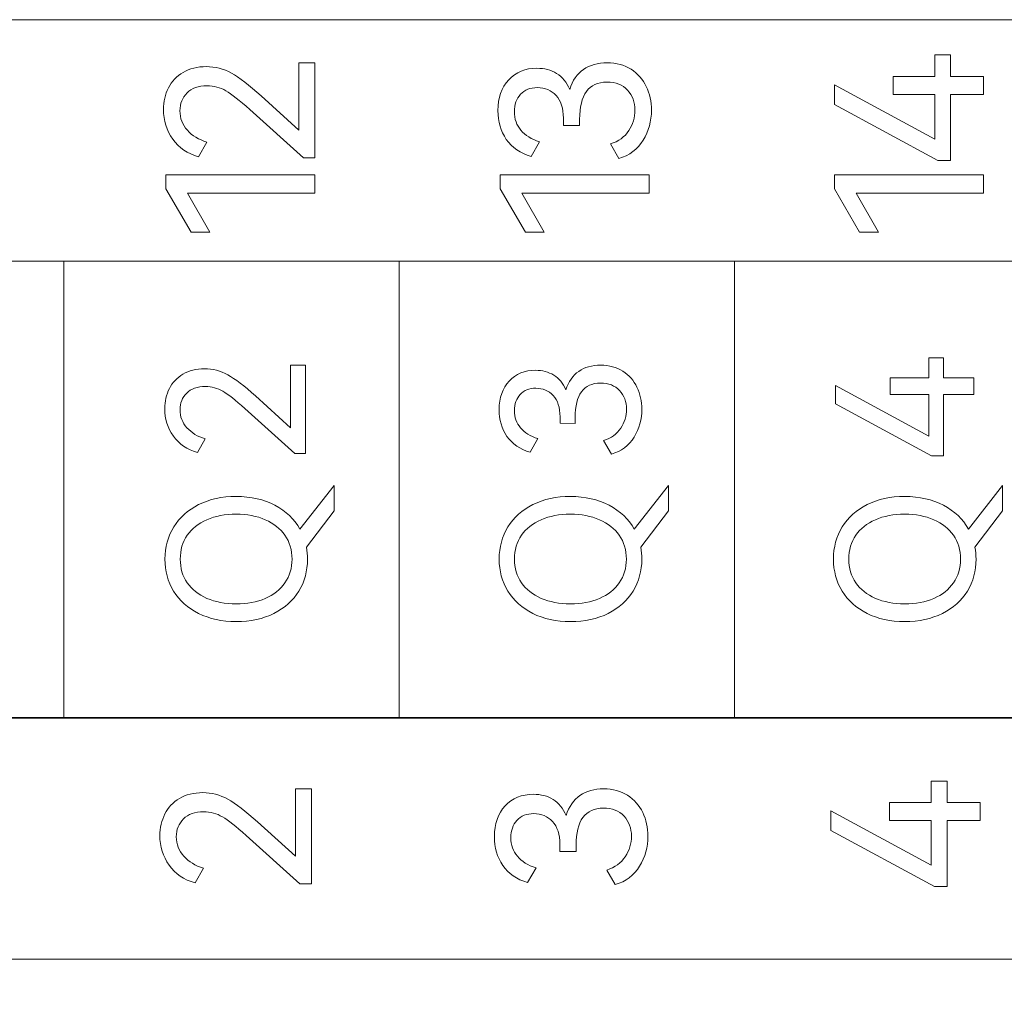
# Model space of a CAD drawing. Header units: millimetres. Extents: x 0 to 427, y 0 to 299.
# Tile 23 of 36: x 133 to 145, y 146 to 158. Entities that reach past the tile are written whole.
import ezdxf

# ---------------------------------------------------------------- set-up
doc = ezdxf.new("R2010")
doc.units = ezdxf.units.MM
doc.header["$LTSCALE"] = 23.1
doc.header["$MEASUREMENT"] = 0
doc.header["$PDSIZE"] = -5
doc.layers.add('IQC尺寸', color=3, linetype='Continuous', lineweight=18)
doc.layers.add('layer 1', color=7, linetype='Continuous')
doc.dimstyles.new('+-0.05', dxfattribs={"dimtxt": 2, "dimasz": 2, "dimexe": 1.25, "dimexo": 0.625, "dimtad": 1, "dimdsep": 46, "dimtxsty": 'Standard', "dimcen": 1.5, "dimdle": 4, "dimadec": 0, "dimazin": 0, "dimtol": 1, "dimtp": 0.05, "dimtm": 0.05, "dimtfac": 1, "dimtmove": 0, "dimatfit": 3, "dimfxl": 1, "dimtolj": 1, "dimarcsym": 0})

# ---------------------------------------------------------------- blocks, each defined once
blk = doc.blocks.new('*D34')
at = {"layer": 'Defpoints', "color": 0}
for p in [(195.984, 164.078), (89.983, 110.187), (195.984, 90.374)]:
    blk.add_point(p, dxfattribs=at)
at = {"layer": 'IQC尺寸', "color": 0, "lineweight": -2}
for p, q in [((195.984, 163.453), (195.984, 89.124)), ((89.983, 109.562), (89.983, 89.124)), ((91.983, 90.374), (193.984, 90.374))]:
    blk.add_line(p, q, dxfattribs=at)
at = {"layer": 'IQC尺寸', "color": 0}
for points in [[(91.983, 90.707), (91.983, 90.041), (89.983, 90.374)], [(193.984, 90.041), (193.984, 90.707), (195.984, 90.374)]]:
    blk.add_solid(points, dxfattribs=at)
at = {"layer": 'IQC尺寸', "color": 0, "insert": (142.984, 92.029), "char_height": 2, "attachment_point": 5}
blk.add_mtext('\\A1;106%%p0.2', dxfattribs=at)

msp = doc.modelspace()

# ---------------------------------------------------------------- linework, layer by layer
at = {"layer": 'layer 1', "lineweight": 9}
for points, knots in [([(125.425, 155.392), (125.425, 155.392), (125.425, 158.324), (125.425, 158.324), (125.425, 158.324), (125.425, 158.324), (162.058, 158.324), (162.058, 158.324), (162.058, 158.324), (162.058, 158.324), (162.058, 155.392), (162.058, 155.392), (162.058, 155.392), (162.058, 155.392), (125.425, 155.392), (125.425, 155.392)], [0, 0, 0, 0, 0.25, 0.25, 0.25, 0.25, 0.5, 0.5, 0.5, 0.5, 0.75, 0.75, 0.75, 0.75, 1, 1, 1, 1]), ([(143.631, 157.636), (143.631, 157.636), (144.138, 157.636), (144.138, 157.636), (144.138, 157.636), (144.138, 157.636), (144.138, 157.896), (144.138, 157.896), (144.138, 157.896), (144.138, 157.896), (144.328, 157.896), (144.328, 157.896), (144.328, 157.896), (144.328, 157.896), (144.328, 157.636), (144.328, 157.636), (144.328, 157.636), (144.328, 157.636), (144.728, 157.636), (144.728, 157.636), (144.728, 157.636), (144.728, 157.636), (144.728, 157.417), (144.728, 157.417), (144.728, 157.417), (144.728, 157.417), (144.328, 157.417), (144.328, 157.417), (144.328, 157.417), (144.328, 157.417), (144.328, 156.616), (144.328, 156.616), (144.328, 156.616), (144.328, 156.616), (144.175, 156.616), (144.175, 156.616), (144.175, 156.616), (144.175, 156.616), (142.918, 157.296), (142.918, 157.296), (142.918, 157.296), (142.918, 157.296), (142.918, 157.535), (142.918, 157.535), (142.918, 157.535), (142.918, 157.535), (144.138, 156.873), (144.138, 156.873), (144.138, 156.873), (144.138, 156.873), (144.138, 157.417), (144.138, 157.417), (144.138, 157.417), (144.138, 157.417), (143.631, 157.417), (143.631, 157.417), (143.631, 157.417), (143.631, 157.417), (143.631, 157.636), (143.631, 157.636)], [0, 0, 0, 0, 0.066667, 0.066667, 0.066667, 0.066667, 0.133333, 0.133333, 0.133333, 0.133333, 0.2, 0.2, 0.2, 0.2, 0.266667, 0.266667, 0.266667, 0.266667, 0.333333, 0.333333, 0.333333, 0.333333, 0.4, 0.4, 0.4, 0.4, 0.466667, 0.466667, 0.466667, 0.466667, 0.533333, 0.533333, 0.533333, 0.533333, 0.6, 0.6, 0.6, 0.6, 0.666667, 0.666667, 0.666667, 0.666667, 0.733333, 0.733333, 0.733333, 0.733333, 0.8, 0.8, 0.8, 0.8, 0.866667, 0.866667, 0.866667, 0.866667, 0.933333, 0.933333, 0.933333, 0.933333, 1, 1, 1, 1]), ([(136.417, 156.984), (136.417, 156.984), (136.417, 157.802), (136.417, 157.802), (136.417, 157.802), (136.417, 157.802), (136.612, 157.802), (136.612, 157.802), (136.612, 157.802), (136.612, 157.802), (136.612, 156.649), (136.612, 156.649), (136.612, 156.649), (136.612, 156.649), (136.471, 156.649), (136.471, 156.649), (136.471, 156.649), (136.471, 156.649), (135.82, 157.234), (135.82, 157.234), (135.82, 157.234), (135.697, 157.344), (135.601, 157.42), (135.532, 157.461), (135.532, 157.461), (135.462, 157.502), (135.386, 157.523), (135.303, 157.523), (135.303, 157.523), (135.198, 157.523), (135.116, 157.493), (135.059, 157.436), (135.059, 157.436), (135.002, 157.379), (134.973, 157.306), (134.973, 157.219), (134.973, 157.219), (134.973, 157.13), (135.003, 157.051), (135.063, 156.984), (135.063, 156.984), (135.122, 156.917), (135.202, 156.868), (135.301, 156.839), (135.301, 156.839), (135.301, 156.839), (135.2, 156.661), (135.2, 156.661), (135.2, 156.661), (135.065, 156.697), (134.96, 156.769), (134.885, 156.876), (134.885, 156.876), (134.81, 156.983), (134.773, 157.102), (134.773, 157.234), (134.773, 157.234), (134.773, 157.329), (134.793, 157.417), (134.833, 157.496), (134.833, 157.496), (134.873, 157.575), (134.933, 157.638), (135.011, 157.684), (135.011, 157.684), (135.089, 157.731), (135.183, 157.755), (135.294, 157.755), (135.294, 157.755), (135.401, 157.755), (135.502, 157.728), (135.597, 157.676), (135.597, 157.676), (135.692, 157.624), (135.814, 157.53), (135.958, 157.399), (135.958, 157.399), (135.958, 157.399), (136.417, 156.984), (136.417, 156.984)], [0, 0, 0, 0, 0.05, 0.05, 0.05, 0.05, 0.1, 0.1, 0.1, 0.1, 0.15, 0.15, 0.15, 0.15, 0.2, 0.2, 0.2, 0.2, 0.25, 0.25, 0.25, 0.25, 0.3, 0.3, 0.3, 0.3, 0.35, 0.35, 0.35, 0.35, 0.4, 0.4, 0.4, 0.4, 0.45, 0.45, 0.45, 0.45, 0.5, 0.5, 0.5, 0.5, 0.55, 0.55, 0.55, 0.55, 0.6, 0.6, 0.6, 0.6, 0.65, 0.65, 0.65, 0.65, 0.7, 0.7, 0.7, 0.7, 0.75, 0.75, 0.75, 0.75, 0.8, 0.8, 0.8, 0.8, 0.85, 0.85, 0.85, 0.85, 0.9, 0.9, 0.9, 0.9, 0.95, 0.95, 0.95, 0.95, 1, 1, 1, 1]), ([(139.704, 157.478), (139.739, 157.587), (139.795, 157.668), (139.872, 157.721), (139.872, 157.721), (139.95, 157.775), (140.045, 157.802), (140.159, 157.802), (140.159, 157.802), (140.271, 157.802), (140.368, 157.775), (140.449, 157.723), (140.449, 157.723), (140.53, 157.671), (140.593, 157.6), (140.634, 157.513), (140.634, 157.513), (140.676, 157.426), (140.697, 157.33), (140.697, 157.226), (140.697, 157.226), (140.697, 157.095), (140.663, 156.973), (140.596, 156.862), (140.596, 156.862), (140.528, 156.751), (140.43, 156.677), (140.3, 156.639), (140.3, 156.639), (140.3, 156.639), (140.198, 156.816), (140.198, 156.816), (140.198, 156.816), (140.297, 156.848), (140.372, 156.902), (140.422, 156.978), (140.422, 156.978), (140.471, 157.054), (140.497, 157.137), (140.497, 157.226), (140.497, 157.226), (140.497, 157.323), (140.467, 157.405), (140.407, 157.47), (140.407, 157.47), (140.347, 157.534), (140.263, 157.567), (140.156, 157.567), (140.156, 157.567), (139.936, 157.567), (139.825, 157.416), (139.825, 157.115), (139.825, 157.115), (139.825, 157.115), (139.825, 157.039), (139.825, 157.039), (139.825, 157.039), (139.825, 157.039), (139.628, 157.041), (139.628, 157.041), (139.628, 157.041), (139.628, 157.041), (139.628, 157.128), (139.628, 157.128), (139.628, 157.128), (139.628, 157.249), (139.598, 157.343), (139.539, 157.405), (139.539, 157.405), (139.48, 157.468), (139.404, 157.5), (139.312, 157.5), (139.312, 157.5), (139.225, 157.5), (139.156, 157.473), (139.107, 157.419), (139.107, 157.419), (139.057, 157.365), (139.033, 157.295), (139.033, 157.209), (139.033, 157.209), (139.033, 157.12), (139.06, 157.044), (139.112, 156.983), (139.112, 156.983), (139.164, 156.922), (139.24, 156.874), (139.339, 156.841), (139.339, 156.841), (139.339, 156.841), (139.238, 156.663), (139.238, 156.663), (139.238, 156.663), (139.104, 156.703), (139.003, 156.773), (138.935, 156.872), (138.935, 156.872), (138.867, 156.971), (138.833, 157.088), (138.833, 157.221), (138.833, 157.221), (138.833, 157.376), (138.876, 157.501), (138.964, 157.594), (138.964, 157.594), (139.051, 157.688), (139.165, 157.735), (139.307, 157.735), (139.307, 157.735), (139.397, 157.735), (139.477, 157.714), (139.546, 157.672), (139.546, 157.672), (139.615, 157.63), (139.668, 157.565), (139.704, 157.478)], [0, 0, 0, 0, 0.034483, 0.034483, 0.034483, 0.034483, 0.068966, 0.068966, 0.068966, 0.068966, 0.103448, 0.103448, 0.103448, 0.103448, 0.137931, 0.137931, 0.137931, 0.137931, 0.172414, 0.172414, 0.172414, 0.172414, 0.206897, 0.206897, 0.206897, 0.206897, 0.241379, 0.241379, 0.241379, 0.241379, 0.275862, 0.275862, 0.275862, 0.275862, 0.310345, 0.310345, 0.310345, 0.310345, 0.344828, 0.344828, 0.344828, 0.344828, 0.37931, 0.37931, 0.37931, 0.37931, 0.413793, 0.413793, 0.413793, 0.413793, 0.448276, 0.448276, 0.448276, 0.448276, 0.482759, 0.482759, 0.482759, 0.482759, 0.517241, 0.517241, 0.517241, 0.517241, 0.551724, 0.551724, 0.551724, 0.551724, 0.586207, 0.586207, 0.586207, 0.586207, 0.62069, 0.62069, 0.62069, 0.62069, 0.655172, 0.655172, 0.655172, 0.655172, 0.689655, 0.689655, 0.689655, 0.689655, 0.724138, 0.724138, 0.724138, 0.724138, 0.758621, 0.758621, 0.758621, 0.758621, 0.793103, 0.793103, 0.793103, 0.793103, 0.827586, 0.827586, 0.827586, 0.827586, 0.862069, 0.862069, 0.862069, 0.862069, 0.896552, 0.896552, 0.896552, 0.896552, 0.931034, 0.931034, 0.931034, 0.931034, 0.965517, 0.965517, 0.965517, 0.965517, 1, 1, 1, 1]), ([(135.336, 155.747), (135.336, 155.747), (135.108, 155.747), (135.108, 155.747), (135.108, 155.747), (135.108, 155.747), (134.802, 156.273), (134.802, 156.273), (134.802, 156.273), (134.802, 156.273), (134.802, 156.441), (134.802, 156.441), (134.802, 156.441), (134.802, 156.441), (136.612, 156.441), (136.612, 156.441), (136.612, 156.441), (136.612, 156.441), (136.612, 156.219), (136.612, 156.219), (136.612, 156.219), (136.612, 156.219), (135.066, 156.219), (135.066, 156.219), (135.066, 156.219), (135.066, 156.219), (135.336, 155.747), (135.336, 155.747)], [0, 0, 0, 0, 0.142857, 0.142857, 0.142857, 0.142857, 0.285714, 0.285714, 0.285714, 0.285714, 0.428571, 0.428571, 0.428571, 0.428571, 0.571429, 0.571429, 0.571429, 0.571429, 0.714286, 0.714286, 0.714286, 0.714286, 0.857143, 0.857143, 0.857143, 0.857143, 1, 1, 1, 1]), ([(139.393, 155.747), (139.393, 155.747), (139.166, 155.747), (139.166, 155.747), (139.166, 155.747), (139.166, 155.747), (138.86, 156.273), (138.86, 156.273), (138.86, 156.273), (138.86, 156.273), (138.86, 156.441), (138.86, 156.441), (138.86, 156.441), (138.86, 156.441), (140.67, 156.441), (140.67, 156.441), (140.67, 156.441), (140.67, 156.441), (140.67, 156.219), (140.67, 156.219), (140.67, 156.219), (140.67, 156.219), (139.124, 156.219), (139.124, 156.219), (139.124, 156.219), (139.124, 156.219), (139.393, 155.747), (139.393, 155.747)], [0, 0, 0, 0, 0.142857, 0.142857, 0.142857, 0.142857, 0.285714, 0.285714, 0.285714, 0.285714, 0.428571, 0.428571, 0.428571, 0.428571, 0.571429, 0.571429, 0.571429, 0.571429, 0.714286, 0.714286, 0.714286, 0.714286, 0.857143, 0.857143, 0.857143, 0.857143, 1, 1, 1, 1]), ([(143.451, 155.747), (143.451, 155.747), (143.224, 155.747), (143.224, 155.747), (143.224, 155.747), (143.224, 155.747), (142.918, 156.273), (142.918, 156.273), (142.918, 156.273), (142.918, 156.273), (142.918, 156.441), (142.918, 156.441), (142.918, 156.441), (142.918, 156.441), (144.728, 156.441), (144.728, 156.441), (144.728, 156.441), (144.728, 156.441), (144.728, 156.219), (144.728, 156.219), (144.728, 156.219), (144.728, 156.219), (143.182, 156.219), (143.182, 156.219), (143.182, 156.219), (143.182, 156.219), (143.451, 155.747), (143.451, 155.747)], [0, 0, 0, 0, 0.142857, 0.142857, 0.142857, 0.142857, 0.285714, 0.285714, 0.285714, 0.285714, 0.428571, 0.428571, 0.428571, 0.428571, 0.571429, 0.571429, 0.571429, 0.571429, 0.714286, 0.714286, 0.714286, 0.714286, 0.857143, 0.857143, 0.857143, 0.857143, 1, 1, 1, 1]), ([(162.058, 155.392), (162.058, 155.392), (157.988, 155.392), (157.988, 155.392), (157.988, 155.392), (157.988, 155.392), (153.917, 155.392), (153.917, 155.392), (153.917, 155.392), (153.917, 155.392), (149.847, 155.392), (149.847, 155.392), (149.847, 155.392), (149.847, 155.392), (145.776, 155.392), (145.776, 155.392), (145.776, 155.392), (145.776, 155.392), (141.706, 155.392), (141.706, 155.392), (141.706, 155.392), (141.706, 155.392), (137.636, 155.392), (137.636, 155.392), (137.636, 155.392), (137.636, 155.392), (133.565, 155.392), (133.565, 155.392), (133.565, 155.392), (133.565, 155.392), (129.495, 155.392), (129.495, 155.392), (129.495, 155.392), (129.495, 155.392), (125.425, 155.392), (125.425, 155.392)], [0, 0, 0, 0, 0.111111, 0.111111, 0.111111, 0.111111, 0.222222, 0.222222, 0.222222, 0.222222, 0.333333, 0.333333, 0.333333, 0.333333, 0.444444, 0.444444, 0.444444, 0.444444, 0.555556, 0.555556, 0.555556, 0.555556, 0.666667, 0.666667, 0.666667, 0.666667, 0.777778, 0.777778, 0.777778, 0.777778, 0.888889, 0.888889, 0.888889, 0.888889, 1, 1, 1, 1]), ([(143.594, 153.978), (143.594, 153.978), (144.064, 153.978), (144.064, 153.978), (144.064, 153.978), (144.064, 153.978), (144.064, 154.219), (144.064, 154.219), (144.064, 154.219), (144.064, 154.219), (144.24, 154.219), (144.24, 154.219), (144.24, 154.219), (144.24, 154.219), (144.24, 153.978), (144.24, 153.978), (144.24, 153.978), (144.24, 153.978), (144.612, 153.978), (144.612, 153.978), (144.612, 153.978), (144.612, 153.978), (144.612, 153.774), (144.612, 153.774), (144.612, 153.774), (144.612, 153.774), (144.24, 153.774), (144.24, 153.774), (144.24, 153.774), (144.24, 153.774), (144.24, 153.031), (144.24, 153.031), (144.24, 153.031), (144.24, 153.031), (144.098, 153.031), (144.098, 153.031), (144.098, 153.031), (144.098, 153.031), (142.931, 153.662), (142.931, 153.662), (142.931, 153.662), (142.931, 153.662), (142.931, 153.884), (142.931, 153.884), (142.931, 153.884), (142.931, 153.884), (144.064, 153.27), (144.064, 153.27), (144.064, 153.27), (144.064, 153.27), (144.064, 153.774), (144.064, 153.774), (144.064, 153.774), (144.064, 153.774), (143.594, 153.774), (143.594, 153.774), (143.594, 153.774), (143.594, 153.774), (143.594, 153.978), (143.594, 153.978)], [0, 0, 0, 0, 0.066667, 0.066667, 0.066667, 0.066667, 0.133333, 0.133333, 0.133333, 0.133333, 0.2, 0.2, 0.2, 0.2, 0.266667, 0.266667, 0.266667, 0.266667, 0.333333, 0.333333, 0.333333, 0.333333, 0.4, 0.4, 0.4, 0.4, 0.466667, 0.466667, 0.466667, 0.466667, 0.533333, 0.533333, 0.533333, 0.533333, 0.6, 0.6, 0.6, 0.6, 0.666667, 0.666667, 0.666667, 0.666667, 0.733333, 0.733333, 0.733333, 0.733333, 0.8, 0.8, 0.8, 0.8, 0.866667, 0.866667, 0.866667, 0.866667, 0.933333, 0.933333, 0.933333, 0.933333, 1, 1, 1, 1]), ([(136.316, 153.373), (136.316, 153.373), (136.316, 154.132), (136.316, 154.132), (136.316, 154.132), (136.316, 154.132), (136.497, 154.132), (136.497, 154.132), (136.497, 154.132), (136.497, 154.132), (136.497, 153.061), (136.497, 153.061), (136.497, 153.061), (136.497, 153.061), (136.366, 153.061), (136.366, 153.061), (136.366, 153.061), (136.366, 153.061), (135.761, 153.604), (135.761, 153.604), (135.761, 153.604), (135.648, 153.707), (135.559, 153.777), (135.494, 153.815), (135.494, 153.815), (135.429, 153.854), (135.358, 153.873), (135.282, 153.873), (135.282, 153.873), (135.184, 153.873), (135.108, 153.846), (135.055, 153.792), (135.055, 153.792), (135.001, 153.739), (134.974, 153.672), (134.974, 153.591), (134.974, 153.591), (134.974, 153.508), (135.002, 153.435), (135.058, 153.373), (135.058, 153.373), (135.114, 153.31), (135.188, 153.265), (135.279, 153.237), (135.279, 153.237), (135.279, 153.237), (135.185, 153.072), (135.185, 153.072), (135.185, 153.072), (135.06, 153.106), (134.962, 153.173), (134.893, 153.272), (134.893, 153.272), (134.823, 153.371), (134.789, 153.482), (134.789, 153.604), (134.789, 153.604), (134.789, 153.693), (134.807, 153.774), (134.845, 153.847), (134.845, 153.847), (134.882, 153.921), (134.937, 153.979), (135.01, 154.023), (135.01, 154.023), (135.082, 154.066), (135.17, 154.088), (135.272, 154.088), (135.272, 154.088), (135.372, 154.088), (135.466, 154.064), (135.554, 154.015), (135.554, 154.015), (135.643, 153.966), (135.755, 153.88), (135.889, 153.758), (135.889, 153.758), (135.889, 153.758), (136.316, 153.373), (136.316, 153.373)], [0, 0, 0, 0, 0.05, 0.05, 0.05, 0.05, 0.1, 0.1, 0.1, 0.1, 0.15, 0.15, 0.15, 0.15, 0.2, 0.2, 0.2, 0.2, 0.25, 0.25, 0.25, 0.25, 0.3, 0.3, 0.3, 0.3, 0.35, 0.35, 0.35, 0.35, 0.4, 0.4, 0.4, 0.4, 0.45, 0.45, 0.45, 0.45, 0.5, 0.5, 0.5, 0.5, 0.55, 0.55, 0.55, 0.55, 0.6, 0.6, 0.6, 0.6, 0.65, 0.65, 0.65, 0.65, 0.7, 0.7, 0.7, 0.7, 0.75, 0.75, 0.75, 0.75, 0.8, 0.8, 0.8, 0.8, 0.85, 0.85, 0.85, 0.85, 0.9, 0.9, 0.9, 0.9, 0.95, 0.95, 0.95, 0.95, 1, 1, 1, 1]), ([(139.658, 153.831), (139.69, 153.932), (139.742, 154.008), (139.814, 154.057), (139.814, 154.057), (139.886, 154.107), (139.974, 154.132), (140.08, 154.132), (140.08, 154.132), (140.184, 154.132), (140.273, 154.107), (140.349, 154.058), (140.349, 154.058), (140.425, 154.009), (140.482, 153.945), (140.521, 153.863), (140.521, 153.863), (140.56, 153.782), (140.58, 153.694), (140.58, 153.597), (140.58, 153.597), (140.58, 153.475), (140.548, 153.362), (140.486, 153.259), (140.486, 153.259), (140.423, 153.156), (140.331, 153.087), (140.21, 153.052), (140.21, 153.052), (140.21, 153.052), (140.116, 153.217), (140.116, 153.217), (140.116, 153.217), (140.208, 153.246), (140.277, 153.296), (140.324, 153.367), (140.324, 153.367), (140.371, 153.438), (140.394, 153.515), (140.394, 153.597), (140.394, 153.597), (140.394, 153.688), (140.366, 153.763), (140.31, 153.823), (140.31, 153.823), (140.254, 153.884), (140.177, 153.914), (140.077, 153.914), (140.077, 153.914), (139.873, 153.914), (139.77, 153.774), (139.77, 153.494), (139.77, 153.494), (139.77, 153.494), (139.77, 153.423), (139.77, 153.423), (139.77, 153.423), (139.77, 153.423), (139.587, 153.426), (139.587, 153.426), (139.587, 153.426), (139.587, 153.426), (139.587, 153.506), (139.587, 153.506), (139.587, 153.506), (139.587, 153.619), (139.559, 153.705), (139.504, 153.764), (139.504, 153.764), (139.449, 153.823), (139.379, 153.852), (139.293, 153.852), (139.293, 153.852), (139.212, 153.852), (139.149, 153.827), (139.103, 153.776), (139.103, 153.776), (139.057, 153.726), (139.034, 153.661), (139.034, 153.581), (139.034, 153.581), (139.034, 153.499), (139.058, 153.429), (139.107, 153.372), (139.107, 153.372), (139.156, 153.314), (139.227, 153.27), (139.318, 153.24), (139.318, 153.24), (139.318, 153.24), (139.224, 153.075), (139.224, 153.075), (139.224, 153.075), (139.101, 153.111), (139.007, 153.176), (138.943, 153.268), (138.943, 153.268), (138.88, 153.361), (138.848, 153.469), (138.848, 153.593), (138.848, 153.593), (138.848, 153.737), (138.889, 153.852), (138.97, 153.939), (138.97, 153.939), (139.051, 154.026), (139.157, 154.07), (139.289, 154.07), (139.289, 154.07), (139.373, 154.07), (139.447, 154.05), (139.511, 154.011), (139.511, 154.011), (139.575, 153.972), (139.624, 153.912), (139.658, 153.831)], [0, 0, 0, 0, 0.034483, 0.034483, 0.034483, 0.034483, 0.068966, 0.068966, 0.068966, 0.068966, 0.103448, 0.103448, 0.103448, 0.103448, 0.137931, 0.137931, 0.137931, 0.137931, 0.172414, 0.172414, 0.172414, 0.172414, 0.206897, 0.206897, 0.206897, 0.206897, 0.241379, 0.241379, 0.241379, 0.241379, 0.275862, 0.275862, 0.275862, 0.275862, 0.310345, 0.310345, 0.310345, 0.310345, 0.344828, 0.344828, 0.344828, 0.344828, 0.37931, 0.37931, 0.37931, 0.37931, 0.413793, 0.413793, 0.413793, 0.413793, 0.448276, 0.448276, 0.448276, 0.448276, 0.482759, 0.482759, 0.482759, 0.482759, 0.517241, 0.517241, 0.517241, 0.517241, 0.551724, 0.551724, 0.551724, 0.551724, 0.586207, 0.586207, 0.586207, 0.586207, 0.62069, 0.62069, 0.62069, 0.62069, 0.655172, 0.655172, 0.655172, 0.655172, 0.689655, 0.689655, 0.689655, 0.689655, 0.724138, 0.724138, 0.724138, 0.724138, 0.758621, 0.758621, 0.758621, 0.758621, 0.793103, 0.793103, 0.793103, 0.793103, 0.827586, 0.827586, 0.827586, 0.827586, 0.862069, 0.862069, 0.862069, 0.862069, 0.896552, 0.896552, 0.896552, 0.896552, 0.931034, 0.931034, 0.931034, 0.931034, 0.965517, 0.965517, 0.965517, 0.965517, 1, 1, 1, 1]), ([(136.845, 152.671), (136.845, 152.671), (136.845, 152.364), (136.845, 152.364), (136.845, 152.364), (136.845, 152.364), (136.508, 151.924), (136.508, 151.924), (136.508, 151.924), (136.517, 151.876), (136.522, 151.828), (136.522, 151.779), (136.522, 151.779), (136.522, 151.636), (136.487, 151.506), (136.417, 151.391), (136.417, 151.391), (136.346, 151.275), (136.245, 151.185), (136.114, 151.119), (136.114, 151.119), (135.983, 151.053), (135.83, 151.02), (135.655, 151.02), (135.655, 151.02), (135.483, 151.02), (135.331, 151.053), (135.199, 151.119), (135.199, 151.119), (135.068, 151.185), (134.967, 151.275), (134.896, 151.391), (134.896, 151.391), (134.826, 151.506), (134.791, 151.636), (134.791, 151.779), (134.791, 151.779), (134.791, 151.923), (134.826, 152.053), (134.898, 152.168), (134.898, 152.168), (134.969, 152.284), (135.069, 152.374), (135.2, 152.44), (135.2, 152.44), (135.331, 152.506), (135.483, 152.538), (135.655, 152.538), (135.655, 152.538), (135.836, 152.538), (135.993, 152.503), (136.127, 152.432), (136.127, 152.432), (136.26, 152.361), (136.362, 152.264), (136.43, 152.142), (136.43, 152.142), (136.43, 152.142), (136.845, 152.671), (136.845, 152.671)], [0, 0, 0, 0, 0.066667, 0.066667, 0.066667, 0.066667, 0.133333, 0.133333, 0.133333, 0.133333, 0.2, 0.2, 0.2, 0.2, 0.266667, 0.266667, 0.266667, 0.266667, 0.333333, 0.333333, 0.333333, 0.333333, 0.4, 0.4, 0.4, 0.4, 0.466667, 0.466667, 0.466667, 0.466667, 0.533333, 0.533333, 0.533333, 0.533333, 0.6, 0.6, 0.6, 0.6, 0.666667, 0.666667, 0.666667, 0.666667, 0.733333, 0.733333, 0.733333, 0.733333, 0.8, 0.8, 0.8, 0.8, 0.866667, 0.866667, 0.866667, 0.866667, 0.933333, 0.933333, 0.933333, 0.933333, 1, 1, 1, 1]), ([(140.903, 152.671), (140.903, 152.671), (140.903, 152.364), (140.903, 152.364), (140.903, 152.364), (140.903, 152.364), (140.566, 151.924), (140.566, 151.924), (140.566, 151.924), (140.575, 151.876), (140.58, 151.828), (140.58, 151.779), (140.58, 151.779), (140.58, 151.636), (140.544, 151.506), (140.474, 151.391), (140.474, 151.391), (140.404, 151.275), (140.303, 151.185), (140.171, 151.119), (140.171, 151.119), (140.04, 151.053), (139.887, 151.02), (139.713, 151.02), (139.713, 151.02), (139.54, 151.02), (139.388, 151.053), (139.256, 151.119), (139.256, 151.119), (139.125, 151.185), (139.024, 151.275), (138.954, 151.391), (138.954, 151.391), (138.883, 151.506), (138.848, 151.636), (138.848, 151.779), (138.848, 151.779), (138.848, 151.923), (138.884, 152.053), (138.955, 152.168), (138.955, 152.168), (139.026, 152.284), (139.127, 152.374), (139.258, 152.44), (139.258, 152.44), (139.388, 152.506), (139.54, 152.538), (139.713, 152.538), (139.713, 152.538), (139.893, 152.538), (140.05, 152.503), (140.184, 152.432), (140.184, 152.432), (140.318, 152.361), (140.419, 152.264), (140.488, 152.142), (140.488, 152.142), (140.488, 152.142), (140.903, 152.671), (140.903, 152.671)], [0, 0, 0, 0, 0.066667, 0.066667, 0.066667, 0.066667, 0.133333, 0.133333, 0.133333, 0.133333, 0.2, 0.2, 0.2, 0.2, 0.266667, 0.266667, 0.266667, 0.266667, 0.333333, 0.333333, 0.333333, 0.333333, 0.4, 0.4, 0.4, 0.4, 0.466667, 0.466667, 0.466667, 0.466667, 0.533333, 0.533333, 0.533333, 0.533333, 0.6, 0.6, 0.6, 0.6, 0.666667, 0.666667, 0.666667, 0.666667, 0.733333, 0.733333, 0.733333, 0.733333, 0.8, 0.8, 0.8, 0.8, 0.866667, 0.866667, 0.866667, 0.866667, 0.933333, 0.933333, 0.933333, 0.933333, 1, 1, 1, 1]), ([(144.96, 152.671), (144.96, 152.671), (144.96, 152.364), (144.96, 152.364), (144.96, 152.364), (144.96, 152.364), (144.623, 151.924), (144.623, 151.924), (144.623, 151.924), (144.632, 151.876), (144.637, 151.828), (144.637, 151.779), (144.637, 151.779), (144.637, 151.636), (144.602, 151.506), (144.532, 151.391), (144.532, 151.391), (144.461, 151.275), (144.36, 151.185), (144.229, 151.119), (144.229, 151.119), (144.097, 151.053), (143.945, 151.02), (143.77, 151.02), (143.77, 151.02), (143.598, 151.02), (143.445, 151.053), (143.314, 151.119), (143.314, 151.119), (143.182, 151.185), (143.082, 151.275), (143.011, 151.391), (143.011, 151.391), (142.941, 151.506), (142.906, 151.636), (142.906, 151.779), (142.906, 151.779), (142.906, 151.923), (142.941, 152.053), (143.012, 152.168), (143.012, 152.168), (143.083, 152.284), (143.184, 152.374), (143.315, 152.44), (143.315, 152.44), (143.446, 152.506), (143.598, 152.538), (143.77, 152.538), (143.77, 152.538), (143.951, 152.538), (144.108, 152.503), (144.242, 152.432), (144.242, 152.432), (144.375, 152.361), (144.477, 152.264), (144.545, 152.142), (144.545, 152.142), (144.545, 152.142), (144.96, 152.671), (144.96, 152.671)], [0, 0, 0, 0, 0.066667, 0.066667, 0.066667, 0.066667, 0.133333, 0.133333, 0.133333, 0.133333, 0.2, 0.2, 0.2, 0.2, 0.266667, 0.266667, 0.266667, 0.266667, 0.333333, 0.333333, 0.333333, 0.333333, 0.4, 0.4, 0.4, 0.4, 0.466667, 0.466667, 0.466667, 0.466667, 0.533333, 0.533333, 0.533333, 0.533333, 0.6, 0.6, 0.6, 0.6, 0.666667, 0.666667, 0.666667, 0.666667, 0.733333, 0.733333, 0.733333, 0.733333, 0.8, 0.8, 0.8, 0.8, 0.866667, 0.866667, 0.866667, 0.866667, 0.933333, 0.933333, 0.933333, 0.933333, 1, 1, 1, 1]), ([(135.655, 151.236), (135.788, 151.236), (135.906, 151.258), (136.009, 151.301), (136.009, 151.301), (136.111, 151.345), (136.191, 151.408), (136.248, 151.49), (136.248, 151.49), (136.305, 151.573), (136.334, 151.669), (136.334, 151.779), (136.334, 151.779), (136.334, 151.889), (136.305, 151.985), (136.248, 152.067), (136.248, 152.067), (136.191, 152.149), (136.111, 152.212), (136.009, 152.256), (136.009, 152.256), (135.906, 152.301), (135.788, 152.323), (135.655, 152.323), (135.655, 152.323), (135.521, 152.323), (135.402, 152.301), (135.3, 152.256), (135.3, 152.256), (135.198, 152.212), (135.118, 152.149), (135.061, 152.067), (135.061, 152.067), (135.005, 151.985), (134.977, 151.889), (134.977, 151.779), (134.977, 151.779), (134.977, 151.669), (135.005, 151.573), (135.061, 151.492), (135.061, 151.492), (135.118, 151.41), (135.198, 151.347), (135.3, 151.302), (135.3, 151.302), (135.402, 151.258), (135.521, 151.236), (135.655, 151.236)], [0, 0, 0, 0, 0.083333, 0.083333, 0.083333, 0.083333, 0.166667, 0.166667, 0.166667, 0.166667, 0.25, 0.25, 0.25, 0.25, 0.333333, 0.333333, 0.333333, 0.333333, 0.416667, 0.416667, 0.416667, 0.416667, 0.5, 0.5, 0.5, 0.5, 0.583333, 0.583333, 0.583333, 0.583333, 0.666667, 0.666667, 0.666667, 0.666667, 0.75, 0.75, 0.75, 0.75, 0.833333, 0.833333, 0.833333, 0.833333, 0.916667, 0.916667, 0.916667, 0.916667, 1, 1, 1, 1]), ([(139.713, 151.236), (139.846, 151.236), (139.963, 151.258), (140.066, 151.301), (140.066, 151.301), (140.168, 151.345), (140.248, 151.408), (140.306, 151.49), (140.306, 151.49), (140.363, 151.573), (140.392, 151.669), (140.392, 151.779), (140.392, 151.779), (140.392, 151.889), (140.363, 151.985), (140.306, 152.067), (140.306, 152.067), (140.248, 152.149), (140.168, 152.212), (140.066, 152.256), (140.066, 152.256), (139.963, 152.301), (139.846, 152.323), (139.713, 152.323), (139.713, 152.323), (139.578, 152.323), (139.46, 152.301), (139.357, 152.256), (139.357, 152.256), (139.255, 152.212), (139.175, 152.149), (139.119, 152.067), (139.119, 152.067), (139.062, 151.985), (139.034, 151.889), (139.034, 151.779), (139.034, 151.779), (139.034, 151.669), (139.062, 151.573), (139.119, 151.492), (139.119, 151.492), (139.175, 151.41), (139.255, 151.347), (139.357, 151.302), (139.357, 151.302), (139.46, 151.258), (139.578, 151.236), (139.713, 151.236)], [0, 0, 0, 0, 0.083333, 0.083333, 0.083333, 0.083333, 0.166667, 0.166667, 0.166667, 0.166667, 0.25, 0.25, 0.25, 0.25, 0.333333, 0.333333, 0.333333, 0.333333, 0.416667, 0.416667, 0.416667, 0.416667, 0.5, 0.5, 0.5, 0.5, 0.583333, 0.583333, 0.583333, 0.583333, 0.666667, 0.666667, 0.666667, 0.666667, 0.75, 0.75, 0.75, 0.75, 0.833333, 0.833333, 0.833333, 0.833333, 0.916667, 0.916667, 0.916667, 0.916667, 1, 1, 1, 1]), ([(143.77, 151.236), (143.903, 151.236), (144.021, 151.258), (144.123, 151.301), (144.123, 151.301), (144.226, 151.345), (144.306, 151.408), (144.363, 151.49), (144.363, 151.49), (144.42, 151.573), (144.449, 151.669), (144.449, 151.779), (144.449, 151.779), (144.449, 151.889), (144.42, 151.985), (144.363, 152.067), (144.363, 152.067), (144.306, 152.149), (144.226, 152.212), (144.123, 152.256), (144.123, 152.256), (144.021, 152.301), (143.903, 152.323), (143.77, 152.323), (143.77, 152.323), (143.636, 152.323), (143.517, 152.301), (143.415, 152.256), (143.415, 152.256), (143.312, 152.212), (143.233, 152.149), (143.176, 152.067), (143.176, 152.067), (143.12, 151.985), (143.092, 151.889), (143.092, 151.779), (143.092, 151.779), (143.092, 151.669), (143.12, 151.573), (143.176, 151.492), (143.176, 151.492), (143.233, 151.41), (143.312, 151.347), (143.415, 151.302), (143.415, 151.302), (143.517, 151.258), (143.636, 151.236), (143.77, 151.236)], [0, 0, 0, 0, 0.083333, 0.083333, 0.083333, 0.083333, 0.166667, 0.166667, 0.166667, 0.166667, 0.25, 0.25, 0.25, 0.25, 0.333333, 0.333333, 0.333333, 0.333333, 0.416667, 0.416667, 0.416667, 0.416667, 0.5, 0.5, 0.5, 0.5, 0.583333, 0.583333, 0.583333, 0.583333, 0.666667, 0.666667, 0.666667, 0.666667, 0.75, 0.75, 0.75, 0.75, 0.833333, 0.833333, 0.833333, 0.833333, 0.916667, 0.916667, 0.916667, 0.916667, 1, 1, 1, 1]), ([(125.425, 146.923), (125.425, 146.923), (125.425, 149.855), (125.425, 149.855), (125.425, 149.855), (125.425, 149.855), (162.058, 149.855), (162.058, 149.855), (162.058, 149.855), (162.058, 149.855), (162.058, 146.923), (162.058, 146.923), (162.058, 146.923), (162.058, 146.923), (125.425, 146.923), (125.425, 146.923)], [0, 0, 0, 0, 0.25, 0.25, 0.25, 0.25, 0.5, 0.5, 0.5, 0.5, 0.75, 0.75, 0.75, 0.75, 1, 1, 1, 1]), ([(162.058, 149.848), (162.058, 149.848), (157.988, 149.848), (157.988, 149.848), (157.988, 149.848), (157.988, 149.848), (153.917, 149.848), (153.917, 149.848), (153.917, 149.848), (153.917, 149.848), (149.847, 149.848), (149.847, 149.848), (149.847, 149.848), (149.847, 149.848), (145.776, 149.848), (145.776, 149.848), (145.776, 149.848), (145.776, 149.848), (141.706, 149.848), (141.706, 149.848), (141.706, 149.848), (141.706, 149.848), (137.636, 149.848), (137.636, 149.848), (137.636, 149.848), (137.636, 149.848), (133.565, 149.848), (133.565, 149.848), (133.565, 149.848), (133.565, 149.848), (129.495, 149.848), (129.495, 149.848), (129.495, 149.848), (129.495, 149.848), (125.425, 149.848), (125.425, 149.848)], [0, 0, 0, 0, 0.111111, 0.111111, 0.111111, 0.111111, 0.222222, 0.222222, 0.222222, 0.222222, 0.333333, 0.333333, 0.333333, 0.333333, 0.444444, 0.444444, 0.444444, 0.444444, 0.555556, 0.555556, 0.555556, 0.555556, 0.666667, 0.666667, 0.666667, 0.666667, 0.777778, 0.777778, 0.777778, 0.777778, 0.888889, 0.888889, 0.888889, 0.888889, 1, 1, 1, 1]), ([(143.588, 148.825), (143.588, 148.825), (144.094, 148.825), (144.094, 148.825), (144.094, 148.825), (144.094, 148.825), (144.094, 149.085), (144.094, 149.085), (144.094, 149.085), (144.094, 149.085), (144.285, 149.085), (144.285, 149.085), (144.285, 149.085), (144.285, 149.085), (144.285, 148.825), (144.285, 148.825), (144.285, 148.825), (144.285, 148.825), (144.685, 148.825), (144.685, 148.825), (144.685, 148.825), (144.685, 148.825), (144.685, 148.606), (144.685, 148.606), (144.685, 148.606), (144.685, 148.606), (144.285, 148.606), (144.285, 148.606), (144.285, 148.606), (144.285, 148.606), (144.285, 147.805), (144.285, 147.805), (144.285, 147.805), (144.285, 147.805), (144.131, 147.805), (144.131, 147.805), (144.131, 147.805), (144.131, 147.805), (142.874, 148.485), (142.874, 148.485), (142.874, 148.485), (142.874, 148.485), (142.874, 148.724), (142.874, 148.724), (142.874, 148.724), (142.874, 148.724), (144.094, 148.062), (144.094, 148.062), (144.094, 148.062), (144.094, 148.062), (144.094, 148.606), (144.094, 148.606), (144.094, 148.606), (144.094, 148.606), (143.588, 148.606), (143.588, 148.606), (143.588, 148.606), (143.588, 148.606), (143.588, 148.825), (143.588, 148.825)], [0, 0, 0, 0, 0.066667, 0.066667, 0.066667, 0.066667, 0.133333, 0.133333, 0.133333, 0.133333, 0.2, 0.2, 0.2, 0.2, 0.266667, 0.266667, 0.266667, 0.266667, 0.333333, 0.333333, 0.333333, 0.333333, 0.4, 0.4, 0.4, 0.4, 0.466667, 0.466667, 0.466667, 0.466667, 0.533333, 0.533333, 0.533333, 0.533333, 0.6, 0.6, 0.6, 0.6, 0.666667, 0.666667, 0.666667, 0.666667, 0.733333, 0.733333, 0.733333, 0.733333, 0.8, 0.8, 0.8, 0.8, 0.866667, 0.866667, 0.866667, 0.866667, 0.933333, 0.933333, 0.933333, 0.933333, 1, 1, 1, 1]), ([(136.374, 148.173), (136.374, 148.173), (136.374, 148.991), (136.374, 148.991), (136.374, 148.991), (136.374, 148.991), (136.569, 148.991), (136.569, 148.991), (136.569, 148.991), (136.569, 148.991), (136.569, 147.838), (136.569, 147.838), (136.569, 147.838), (136.569, 147.838), (136.428, 147.838), (136.428, 147.838), (136.428, 147.838), (136.428, 147.838), (135.776, 148.423), (135.776, 148.423), (135.776, 148.423), (135.655, 148.533), (135.559, 148.609), (135.489, 148.65), (135.489, 148.65), (135.419, 148.691), (135.343, 148.712), (135.26, 148.712), (135.26, 148.712), (135.155, 148.712), (135.073, 148.683), (135.016, 148.625), (135.016, 148.625), (134.958, 148.568), (134.929, 148.495), (134.929, 148.408), (134.929, 148.408), (134.929, 148.319), (134.959, 148.241), (135.02, 148.173), (135.02, 148.173), (135.08, 148.106), (135.159, 148.057), (135.258, 148.028), (135.258, 148.028), (135.258, 148.028), (135.157, 147.85), (135.157, 147.85), (135.157, 147.85), (135.022, 147.886), (134.917, 147.958), (134.842, 148.065), (134.842, 148.065), (134.767, 148.172), (134.729, 148.291), (134.729, 148.423), (134.729, 148.423), (134.729, 148.518), (134.75, 148.606), (134.79, 148.685), (134.79, 148.685), (134.83, 148.764), (134.889, 148.827), (134.968, 148.873), (134.968, 148.873), (135.046, 148.92), (135.14, 148.944), (135.25, 148.944), (135.25, 148.944), (135.357, 148.944), (135.459, 148.917), (135.554, 148.865), (135.554, 148.865), (135.65, 148.812), (135.77, 148.72), (135.915, 148.588), (135.915, 148.588), (135.915, 148.588), (136.374, 148.173), (136.374, 148.173)], [0, 0, 0, 0, 0.05, 0.05, 0.05, 0.05, 0.1, 0.1, 0.1, 0.1, 0.15, 0.15, 0.15, 0.15, 0.2, 0.2, 0.2, 0.2, 0.25, 0.25, 0.25, 0.25, 0.3, 0.3, 0.3, 0.3, 0.35, 0.35, 0.35, 0.35, 0.4, 0.4, 0.4, 0.4, 0.45, 0.45, 0.45, 0.45, 0.5, 0.5, 0.5, 0.5, 0.55, 0.55, 0.55, 0.55, 0.6, 0.6, 0.6, 0.6, 0.65, 0.65, 0.65, 0.65, 0.7, 0.7, 0.7, 0.7, 0.75, 0.75, 0.75, 0.75, 0.8, 0.8, 0.8, 0.8, 0.85, 0.85, 0.85, 0.85, 0.9, 0.9, 0.9, 0.9, 0.95, 0.95, 0.95, 0.95, 1, 1, 1, 1]), ([(139.661, 148.667), (139.696, 148.776), (139.752, 148.857), (139.829, 148.91), (139.829, 148.91), (139.907, 148.964), (140.002, 148.991), (140.116, 148.991), (140.116, 148.991), (140.228, 148.991), (140.324, 148.964), (140.406, 148.912), (140.406, 148.912), (140.487, 148.859), (140.549, 148.789), (140.591, 148.702), (140.591, 148.702), (140.633, 148.615), (140.654, 148.519), (140.654, 148.415), (140.654, 148.415), (140.654, 148.284), (140.62, 148.162), (140.553, 148.051), (140.553, 148.051), (140.485, 147.94), (140.386, 147.866), (140.256, 147.828), (140.256, 147.828), (140.256, 147.828), (140.155, 148.005), (140.155, 148.005), (140.155, 148.005), (140.254, 148.037), (140.328, 148.091), (140.379, 148.167), (140.379, 148.167), (140.429, 148.244), (140.454, 148.326), (140.454, 148.415), (140.454, 148.415), (140.454, 148.512), (140.424, 148.594), (140.364, 148.659), (140.364, 148.659), (140.304, 148.724), (140.22, 148.756), (140.113, 148.756), (140.113, 148.756), (139.893, 148.756), (139.782, 148.606), (139.782, 148.304), (139.782, 148.304), (139.782, 148.304), (139.782, 148.228), (139.782, 148.228), (139.782, 148.228), (139.782, 148.228), (139.585, 148.23), (139.585, 148.23), (139.585, 148.23), (139.585, 148.23), (139.585, 148.317), (139.585, 148.317), (139.585, 148.317), (139.585, 148.438), (139.555, 148.531), (139.496, 148.594), (139.496, 148.594), (139.436, 148.658), (139.361, 148.689), (139.269, 148.689), (139.269, 148.689), (139.181, 148.689), (139.113, 148.662), (139.064, 148.608), (139.064, 148.608), (139.014, 148.554), (138.99, 148.484), (138.99, 148.398), (138.99, 148.398), (138.99, 148.309), (139.016, 148.234), (139.069, 148.172), (139.069, 148.172), (139.121, 148.11), (139.197, 148.063), (139.296, 148.03), (139.296, 148.03), (139.296, 148.03), (139.194, 147.852), (139.194, 147.852), (139.194, 147.852), (139.061, 147.892), (138.96, 147.961), (138.892, 148.061), (138.892, 148.061), (138.824, 148.161), (138.79, 148.277), (138.79, 148.41), (138.79, 148.41), (138.79, 148.565), (138.833, 148.689), (138.92, 148.783), (138.92, 148.783), (139.008, 148.877), (139.122, 148.924), (139.264, 148.924), (139.264, 148.924), (139.354, 148.924), (139.434, 148.903), (139.503, 148.861), (139.503, 148.861), (139.572, 148.819), (139.625, 148.754), (139.661, 148.667)], [0, 0, 0, 0, 0.034483, 0.034483, 0.034483, 0.034483, 0.068966, 0.068966, 0.068966, 0.068966, 0.103448, 0.103448, 0.103448, 0.103448, 0.137931, 0.137931, 0.137931, 0.137931, 0.172414, 0.172414, 0.172414, 0.172414, 0.206897, 0.206897, 0.206897, 0.206897, 0.241379, 0.241379, 0.241379, 0.241379, 0.275862, 0.275862, 0.275862, 0.275862, 0.310345, 0.310345, 0.310345, 0.310345, 0.344828, 0.344828, 0.344828, 0.344828, 0.37931, 0.37931, 0.37931, 0.37931, 0.413793, 0.413793, 0.413793, 0.413793, 0.448276, 0.448276, 0.448276, 0.448276, 0.482759, 0.482759, 0.482759, 0.482759, 0.517241, 0.517241, 0.517241, 0.517241, 0.551724, 0.551724, 0.551724, 0.551724, 0.586207, 0.586207, 0.586207, 0.586207, 0.62069, 0.62069, 0.62069, 0.62069, 0.655172, 0.655172, 0.655172, 0.655172, 0.689655, 0.689655, 0.689655, 0.689655, 0.724138, 0.724138, 0.724138, 0.724138, 0.758621, 0.758621, 0.758621, 0.758621, 0.793103, 0.793103, 0.793103, 0.793103, 0.827586, 0.827586, 0.827586, 0.827586, 0.862069, 0.862069, 0.862069, 0.862069, 0.896552, 0.896552, 0.896552, 0.896552, 0.931034, 0.931034, 0.931034, 0.931034, 0.965517, 0.965517, 0.965517, 0.965517, 1, 1, 1, 1])]:
    msp.add_open_spline(points, degree=3, knots=knots, dxfattribs=at)
for points in [[(133.565, 149.848), (133.565, 149.848), (133.565, 155.392), (133.565, 155.392)], [(137.636, 149.848), (137.636, 149.848), (137.636, 155.392), (137.636, 155.392)], [(141.706, 149.848), (141.706, 149.848), (141.706, 155.392), (141.706, 155.392)]]:
    msp.add_open_spline(points, degree=3, dxfattribs=at)

# ---------------------------------------------------------------- dimensions: what is measured, and where the dimension line sits
at = {"layer": 'IQC尺寸'}
dim = msp.add_linear_dim(base=(195.984, 90.374), p1=(89.983, 110.187), p2=(195.984, 164.078), text='<>%%p0.2', dimstyle='+-0.05', override={"dimgap": 0.625, "dimtad": 1, "dimjust": 0, "dimdec": 2, "dimlfac": 1, "dimpost": '<>', "dimse1": 0, "dimse2": 0, "dimsd1": 0, "dimsd2": 0, "dimtol": 0, "dimlim": 0, "dimtofl": 1, "dimtvp": 0.1, "dimarcsym": 1}, dxfattribs=at)
dim.commit()
dim.dimension.update_dxf_attribs({"geometry": '*D34', "text_midpoint": (142.984, 92.029)})

doc.saveas('drawing.dxf')
